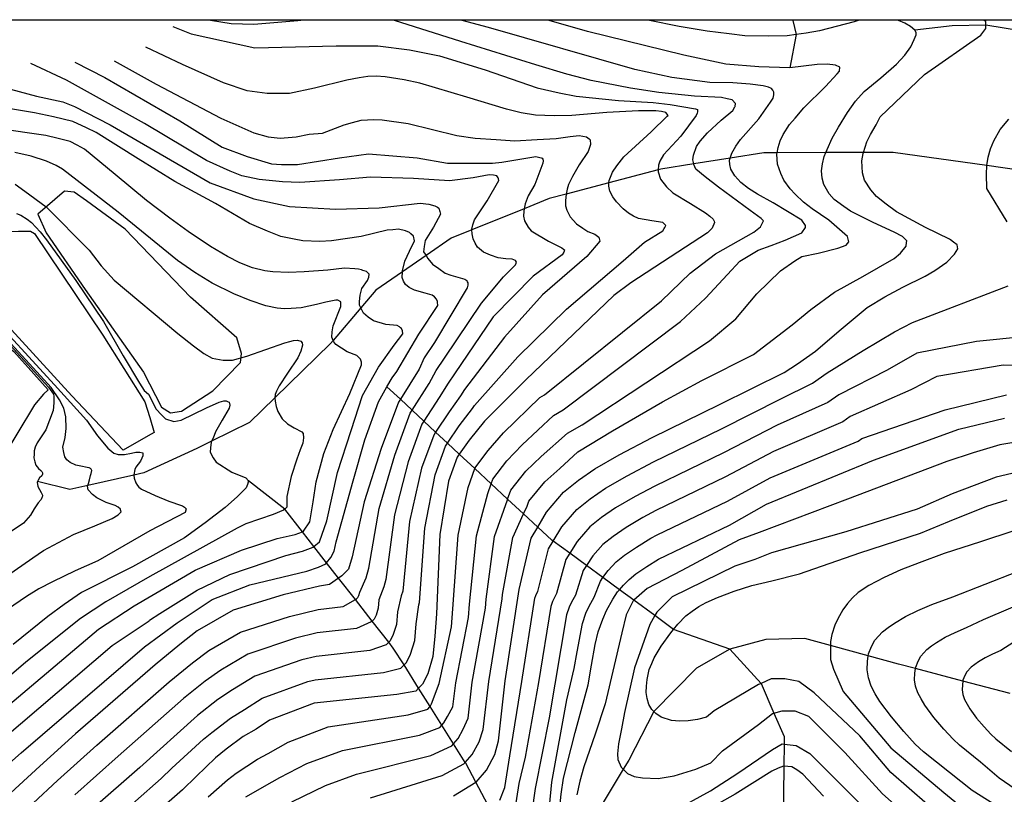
# Model space of a CAD drawing. Header units: metres. Extents: x -53000 to -50572, y -90750 to -89873.
# Tile 23 of 27: x -52424 to -52290, y -90105 to -90000. Entities that reach past the tile are written whole.
import ezdxf

# ---------------------------------------------------------------- set-up
doc = ezdxf.new("R2010")
doc.units = ezdxf.units.M
for name, color, linetype in [('6301000', 7, 'Continuous'), ('7101000', 7, 'Continuous'), ('7102000', 7, 'Continuous'), ('7521000', 7, 'Continuous')]:
    doc.layers.add(name, color=color, linetype=linetype)
picture_1 = doc.add_image_def('image1.tif', size_in_pixel=(4000, 3000))

msp = doc.modelspace()

# ---------------------------------------------------------------- linework, layer by layer
at = {"layer": '6301000'}
for points in [[(-52432.95, -90034.47, 58.35), (-52427.9, -90029.46, 58.58), (-52426.19, -90028.67, 58.58), (-52424.36, -90028.6, 58.58), (-52422.72, -90028.63, 58.58), (-52422.2, -90028.92, 58.58), (-52412.89, -90042.75, 58.69), (-52407.2, -90051.82, 58.69), (-52406.52, -90053.94, 58.69), (-52405.95, -90055.96, 58.69), (-52406.75, -90056.41, 58.58), (-52410.16, -90058.39, 58.35), (-52417.13, -90051, 58.23), (-52426.75, -90040.45, 58.46), (-52432.95, -90034.47, 58.35)], [(-52441.2, -90036.89, 55.19), (-52440.64, -90036.99, 54), (-52440.45, -90037.02, 53.59), (-52433.35, -90040.4, 53.59), (-52431.88, -90038.6, 53.59), (-52427.56, -90042.92, 53.59), (-52425, -90044.99, 53.59), (-52420.34, -90050.18, 53.59), (-52420.98, -90050.76, 53.59), (-52422.17, -90052.21, 53.59), (-52427.03, -90060.18, 53.59)]]:
    msp.add_polyline3d(points, dxfattribs=at)
at = {"layer": '7101000'}
for points in [[(-52365.25, -90105.37, 90), (-52362.23, -90103.51, 90), (-52362.21, -90103.5, 90), (-52360.8, -90101.87, 90), (-52359.63, -90099.76, 90), (-52359.17, -90097.89, 90), (-52358.23, -90089.71, 90), (-52356.36, -90077.33, 90), (-52354.72, -90070.32, 90), (-52353.83, -90068.83, 90), (-52352.62, -90066.81, 90), (-52350.31, -90064.08, 90), (-52348.27, -90062.45, 90), (-52346.05, -90060.9, 90), (-52342.74, -90059.03, 90), (-52338.26, -90056.67, 90), (-52329.13, -90052.19, 90), (-52320.35, -90047.83, 90), (-52318.56, -90046.66, 90), (-52316.07, -90044.92, 90), (-52312.88, -90042.15, 90), (-52309.07, -90038.99, 90), (-52306.66, -90037.52, 90), (-52304.24, -90036.24, 90), (-52301.2, -90034.75, 90), (-52299.86, -90033.97, 90), (-52298.26, -90032.81, 90), (-52297.2, -90031.76, 90), (-52296.76, -90031.02, 90), (-52296.87, -90030.47, 90), (-52297.34, -90030.13, 90), (-52297.75, -90029.8, 90), (-52297.9, -90029.69, 90), (-52301.13, -90028.1, 90), (-52305.11, -90025.98, 90), (-52306.5, -90024.94, 90), (-52307.81, -90023.9, 90), (-52308.56, -90023.02, 90), (-52309.42, -90021.69, 90), (-52309.73, -90020.7, 90), (-52309.78, -90019.07, 90), (-52309.62, -90018.06, 90), (-52309.58, -90017.92, 90), (-52309.13, -90016.49, 90), (-52308.61, -90015.47, 90), (-52307.84, -90014.16, 90), (-52307.31, -90013.09, 90), (-52301.29, -90007.31, 90), (-52293.65, -90001.99, 90), (-52292.95, -90001.06, 90), (-52292.95, -90000.6, 90), (-52292.95, -90000.14, 90), (-52293.19, -90000, 90)], [(-52403.38, -90000.82, 80), (-52400.9, -90001.82, 80), (-52392.27, -90003.71, 80), (-52381.21, -90003.44, 80), (-52375.55, -90003.44, 80), (-52371.23, -90003.98, 80), (-52367.19, -90004.79, 80), (-52360.98, -90006.68, 80), (-52353.92, -90009.12, 80), (-52350.9, -90009.81, 80), (-52348.61, -90010.27, 80), (-52342.86, -90010.85, 80), (-52338.13, -90011.11, 80), (-52335.83, -90011.41, 80), (-52332.38, -90012, 80), (-52332.13, -90012.07, 80), (-52332.1, -90012.17, 80), (-52332.1, -90012.42, 80), (-52332.17, -90012.59, 80), (-52332.31, -90012.9, 80), (-52334.4, -90015.69, 80), (-52336.72, -90018.25, 80), (-52337.24, -90019.09, 80), (-52337.41, -90019.65, 80), (-52337.45, -90020.28, 80), (-52337.47, -90020.56, 80), (-52337.17, -90021.55, 80), (-52336.32, -90022.61, 80), (-52335.47, -90023.4, 80), (-52333.06, -90024.85, 80), (-52331.02, -90026.13, 80), (-52330.46, -90026.56, 80), (-52330, -90027, 80), (-52329.87, -90027.27, 80), (-52329.8, -90027.44, 80), (-52330.14, -90028.19, 80), (-52330.76, -90028.85, 80), (-52335.84, -90032.15, 80), (-52341.19, -90035.65, 80), (-52343.5, -90037.37, 80), (-52355.42, -90048.82, 80), (-52361.04, -90054.43, 80), (-52363.14, -90057, 80), (-52364.48, -90058.91, 80), (-52364.78, -90059.34, 80), (-52365.95, -90062.61, 80), (-52367.12, -90069.85, 80), (-52367.59, -90080.6, 80), (-52367.82, -90083.64, 80), (-52368.06, -90086.44, 80), (-52368.76, -90088.78, 80), (-52369.46, -90090.18, 80), (-52370.01, -90090.73, 80), (-52370.39, -90091.12, 80), (-52372.97, -90091.58, 80), (-52384.2, -90092.75, 80), (-52390.28, -90095.09, 80), (-52392.07, -90096.3, 80), (-52393.85, -90097.29, 80), (-52396.17, -90099.02, 80), (-52397.59, -90100.17, 80), (-52400.23, -90102.74, 80), (-52402.09, -90104.54, 80), (-52409.59, -90111.1, 80)], [(-52426.6, -90008.99, 70), (-52421.92, -90010.25, 70), (-52418.35, -90011.02, 70), (-52416.74, -90011.68, 70), (-52411.91, -90014.18, 70), (-52398.3, -90022.05, 70), (-52392.39, -90024.2, 70), (-52387.56, -90025.27, 70), (-52381.29, -90025.63, 70), (-52375.38, -90025.45, 70), (-52369.81, -90024.8, 70), (-52368.62, -90024.93, 70), (-52367.8, -90025.17, 70), (-52367.43, -90025.34, 70), (-52367.24, -90025.51, 70), (-52367.14, -90025.96, 70), (-52367.04, -90026.31, 70), (-52367.03, -90026.32, 70), (-52367.98, -90028.09, 70), (-52369.11, -90029.87, 70), (-52369.26, -90030.69, 70), (-52369.33, -90031.43, 70), (-52369, -90031.94, 70), (-52368.76, -90032.31, 70), (-52368.1, -90033.11, 70), (-52367.26, -90033.71, 70), (-52366.42, -90034.31, 70), (-52365.63, -90034.6, 70), (-52364.67, -90034.87, 70), (-52363.74, -90035.15, 70), (-52363.47, -90035.32, 70), (-52363.39, -90035.5, 70), (-52363.33, -90035.63, 70), (-52363.33, -90035.97, 70), (-52363.43, -90036.31, 70), (-52367.83, -90043.73, 70), (-52369.25, -90045.82, 70), (-52369.93, -90047.38, 70), (-52372.48, -90051.46, 70), (-52372.73, -90051.86, 70), (-52375.07, -90058.17, 70), (-52377.41, -90065.41, 70), (-52379.05, -90072.89, 70), (-52379.52, -90074.53, 70), (-52380.45, -90075.46, 70), (-52380.88, -90075.76, 70), (-52382.09, -90076.63, 70), (-52383.49, -90076.86, 70), (-52388.41, -90078.03, 70), (-52395.19, -90080.13, 70), (-52400.1, -90082.94, 70), (-52402.44, -90084.77, 70), (-52405.8, -90087.57, 70), (-52416.6, -90096.94, 70), (-52421.45, -90101.33, 70), (-52428.27, -90107.54, 70)], [(-52424.65, -90026.23, 60), (-52424.06, -90026.43, 60), (-52423.18, -90026.98, 60), (-52422.57, -90027.46, 60), (-52421.4, -90028.69, 60), (-52420.54, -90029.79, 60), (-52416.55, -90035.32, 60), (-52412.79, -90040.91, 60), (-52410.14, -90045.54, 60), (-52407.94, -90049.27, 60), (-52407.27, -90050.29, 60), (-52406.7, -90050.76, 60), (-52405.64, -90052.79, 60), (-52404.93, -90053.58, 60), (-52404.4, -90054.11, 60), (-52403.25, -90054.47, 60), (-52402.28, -90054.29, 60), (-52398.83, -90052.61, 60), (-52397.12, -90051.84, 60), (-52396.45, -90051.67, 60), (-52396.13, -90051.66, 60), (-52395.95, -90051.77, 60), (-52395.76, -90051.87, 60), (-52395.65, -90052.28, 60), (-52395.73, -90052.65, 60), (-52396.68, -90054.28, 60), (-52397.59, -90055.91, 60), (-52397.93, -90056.74, 60), (-52398.12, -90057.16, 60), (-52398.18, -90057.3, 60), (-52398.29, -90058.08, 60), (-52398.32, -90058.67, 60), (-52397.93, -90059.43, 60), (-52397.51, -90060.01, 60), (-52395.37, -90061.38, 60), (-52393.48, -90062.16, 60), (-52393.11, -90062.56, 60), (-52393.23, -90063.06, 60), (-52393.44, -90063.48, 60), (-52394.06, -90064.12, 60), (-52394.59, -90064.67, 60), (-52396.27, -90066.15, 60), (-52398.98, -90068.26, 60), (-52401.83, -90070.29, 60), (-52408.89, -90074.23, 60), (-52415.79, -90077.74, 60), (-52418.15, -90079.34, 60), (-52420.37, -90080.98, 60), (-52425.07, -90084.77, 60)], [(-52350.86, -90107.29, 100), (-52350.65, -90105.13, 100), (-52350.32, -90102.96, 100), (-52348.73, -90096.75, 100), (-52346.96, -90090.28, 100), (-52346.52, -90087.6, 100), (-52346.03, -90084.79, 100), (-52345.61, -90083.07, 100), (-52345, -90081.33, 100), (-52344.49, -90080.17, 100), (-52343.62, -90078.62, 100), (-52342.97, -90077.64, 100), (-52342.71, -90077.34, 100), (-52342.19, -90076.73, 100), (-52341.4, -90075.94, 100), (-52340.49, -90075.2, 100), (-52339.02, -90074.2, 100), (-52337.42, -90073.19, 100), (-52327.77, -90068.57, 100), (-52322.73, -90065.74, 100), (-52308.23, -90059.76, 100), (-52296.63, -90055.52, 100), (-52290.42, -90054.02, 100)], [(-52304.11, -90096.6, 110), (-52305.79, -90094.64, 110), (-52307.35, -90092.55, 110), (-52307.98, -90091.49, 110), (-52308.54, -90090.44, 110), (-52308.91, -90089.31, 110), (-52309.09, -90088.24, 110), (-52309.02, -90087.09, 110), (-52308.92, -90086.34, 110), (-52308.88, -90086.07, 110), (-52308.49, -90085.05, 110), (-52308.02, -90084.2, 110), (-52307, -90083.09, 110), (-52306.21, -90082.49, 110), (-52305.35, -90081.88, 110), (-52303.87, -90081, 110), (-52302.2, -90080.18, 110), (-52300.28, -90079.35, 110), (-52297.42, -90078.29, 110), (-52288.66, -90074.88, 110)], [(-52286.12, -90110.12, 110), (-52294.83, -90104.62, 110), (-52297.87, -90102.2, 110), (-52301.43, -90099.36, 110), (-52302.56, -90098.32, 110), (-52304.11, -90096.6, 110)], [(-52315.01, -90105.42, 100), (-52317.82, -90102.42, 100), (-52318.61, -90101.82, 100), (-52319.33, -90101.4, 100), (-52320.39, -90101.32, 100), (-52320.42, -90101.31, 100), (-52321.16, -90101.6, 100), (-52322.03, -90102.01, 100), (-52327.01, -90105.11, 100), (-52333.54, -90108.79, 100)]]:
    msp.add_polyline3d(points, dxfattribs=at)
at = {"layer": '7102000'}
for points in [[(-52398.58, -90105.49, 82), (-52395.95, -90103.18, 82), (-52394.81, -90102.26, 82), (-52391.89, -90100.38, 82), (-52390.45, -90099.59, 82), (-52387.73, -90098.04, 82), (-52382.28, -90095.98, 82), (-52371.42, -90094.34, 82), (-52368.76, -90093.59, 82), (-52368.48, -90093.27, 82), (-52368.45, -90093.22, 82), (-52368.24, -90092.85, 82), (-52367.21, -90090.09, 82), (-52365.53, -90082.38, 82), (-52365.34, -90079.95, 82), (-52364.64, -90069.95, 82), (-52363.28, -90063.45, 82), (-52362.36, -90060.88, 82), (-52362.35, -90060.83, 82), (-52360.58, -90058.42, 82), (-52358.49, -90056.03, 82), (-52353.55, -90051.24, 82), (-52352.89, -90050.86, 82), (-52337.02, -90038.09, 82), (-52333.13, -90034.34, 82), (-52329.66, -90031.69, 82), (-52324.47, -90028.74, 82), (-52323.56, -90028.03, 82), (-52323.15, -90027.22, 82), (-52323.46, -90026.91, 82), (-52324.98, -90025.8, 82), (-52329.26, -90022.64, 82), (-52331.09, -90021.24, 82), (-52332.35, -90020.2, 82), (-52332.62, -90019.56, 82), (-52332.64, -90019.48, 82), (-52332.77, -90018.93, 82), (-52332.67, -90018.28, 82), (-52332.25, -90017.1, 82), (-52331.76, -90016.37, 82), (-52330.77, -90015.24, 82), (-52328.89, -90013.55, 82), (-52327.32, -90012.2, 82), (-52327.05, -90011.73, 82), (-52327.02, -90011.67, 82), (-52326.96, -90011.28, 82), (-52327.43, -90010.78, 82), (-52328.08, -90010.62, 82), (-52328.85, -90010.46, 82), (-52332.53, -90010.28, 82), (-52337.37, -90009.77, 82), (-52341.24, -90009.16, 82), (-52346.55, -90008.15, 82), (-52349.86, -90007.26, 82), (-52354.07, -90006.01, 82), (-52364.27, -90002.82, 82), (-52373.28, -90000, 82)], [(-52385.99, -90000, 82), (-52386.42, -90000.05, 82), (-52392.38, -90000.55, 82), (-52395.47, -90000.42, 82), (-52398.28, -90000, 82)], [(-52321.87, -90009.46, 84), (-52322.08, -90009.21, 84), (-52322.47, -90009.04, 84), (-52323.18, -90008.87, 84), (-52324.99, -90008.62, 84), (-52327.31, -90008.46, 84), (-52330.46, -90008.4, 84), (-52335.61, -90007.73, 84), (-52340.62, -90006.66, 84), (-52360.5, -90000.93, 84), (-52364.07, -90000, 84)], [(-52319.61, -90014.1, 86), (-52318.86, -90013.24, 86), (-52317.69, -90011.84, 86), (-52314.75, -90008.95, 86), (-52313.15, -90007.22, 86), (-52312.82, -90006.87, 86), (-52312.77, -90006.35, 86), (-52313.36, -90006.06, 86), (-52314.52, -90005.91, 86), (-52315.87, -90005.96, 86), (-52319.59, -90006.44, 86), (-52323.79, -90006.3, 86), (-52328.27, -90005.94, 86), (-52334, -90004.69, 86), (-52347.07, -90001.47, 86), (-52352.27, -90000, 86)], [(-52310.31, -90000, 88), (-52310.84, -90000.16, 88), (-52315.56, -90001.38, 88), (-52317.36, -90001.71, 88), (-52318.72, -90001.9, 88), (-52319.92, -90002.07, 88), (-52322.49, -90002.11, 88), (-52325.71, -90002.05, 88), (-52327.84, -90001.81, 88), (-52330.81, -90001.42, 88), (-52334.62, -90000.8, 88), (-52338.63, -90000, 88)], [(-52312.25, -90025.27, 88), (-52313.57, -90024.29, 88), (-52314.24, -90023.55, 88), (-52314.98, -90022.29, 88), (-52315.2, -90021.4, 88), (-52315.3, -90020.43, 88), (-52315.13, -90019.46, 88), (-52314.91, -90018.49, 88), (-52314.67, -90017.94, 88), (-52314.49, -90017.5, 88), (-52313.83, -90015.99, 88), (-52312.97, -90014.48, 88), (-52311.75, -90012.5, 88), (-52310.64, -90010.97, 88), (-52309.46, -90009.63, 88), (-52307.2, -90007.8, 88), (-52305.07, -90005.91, 88), (-52303.95, -90004.71, 88), (-52303.15, -90003.58, 88), (-52302.67, -90002.59, 88), (-52302.43, -90001.94, 88), (-52302.44, -90001.62, 88), (-52302.58, -90001.3, 88), (-52303.17, -90000.81, 88), (-52303.96, -90000.33, 88), (-52304.84, -90000, 88)], [(-52411.96, -90109.14, 78), (-52404.99, -90103.02, 78), (-52403.51, -90101.58, 78), (-52399.23, -90097.65, 78), (-52398.09, -90096.73, 78), (-52395.57, -90094.78, 78), (-52393.67, -90093.63, 78), (-52391.26, -90092.1, 78), (-52385.04, -90089.81, 78), (-52384.06, -90089.57, 78), (-52374.79, -90088.59, 78), (-52372.41, -90087.99, 78), (-52371.99, -90087.57, 78), (-52371.66, -90087.24, 78), (-52371.1, -90086.12, 78), (-52370.54, -90084.25, 78), (-52370.35, -90082, 78), (-52369.97, -90079.39, 78), (-52369.88, -90079.06, 78), (-52369.18, -90068.96, 78), (-52367.77, -90061.72, 78), (-52366.37, -90057.84, 78), (-52366.08, -90057.42, 78), (-52364.5, -90055.08, 78), (-52362.68, -90052.71, 78), (-52362.4, -90052.29, 78), (-52356.51, -90045.68, 78), (-52349.93, -90039.22, 78), (-52342.2, -90032.65, 78), (-52339.31, -90030.11, 78), (-52336.85, -90028.56, 78), (-52336.66, -90028.27, 78), (-52336.54, -90028.1, 78), (-52336.42, -90027.84, 78), (-52336.82, -90027.46, 78), (-52338.31, -90027.2, 78), (-52340.12, -90026.89, 78), (-52340.83, -90026.6, 78), (-52341.49, -90026.17, 78), (-52342.22, -90025.56, 78), (-52343.14, -90024.63, 78), (-52343.62, -90023.94, 78), (-52344.03, -90023.19, 78), (-52344.18, -90022.48, 78), (-52344.15, -90022.04, 78), (-52344.14, -90021.71, 78), (-52343.66, -90020.59, 78), (-52343.1, -90019.73, 78), (-52342.11, -90018.53, 78), (-52338.42, -90015.1, 78), (-52336.23, -90013, 78), (-52336.11, -90012.88, 78), (-52336.44, -90012.51, 78), (-52337.03, -90012.34, 78), (-52337.8, -90012.24, 78), (-52338.7, -90012.28, 78), (-52340.12, -90012.27, 78), (-52344.42, -90012.51, 78), (-52349.17, -90012.9, 78), (-52351.61, -90012.93, 78), (-52354.12, -90012.84, 78), (-52356.06, -90012.53, 78), (-52358.07, -90012.04, 78), (-52363.46, -90010.39, 78), (-52369.82, -90008.52, 78), (-52371.96, -90008.03, 78), (-52374.54, -90007.62, 78), (-52375.77, -90007.54, 78), (-52376.92, -90007.59, 78), (-52378.07, -90007.76, 78), (-52379.74, -90008.09, 78), (-52384.16, -90009.17, 78), (-52387.56, -90009.89, 78), (-52390.6, -90009.89, 78), (-52393.29, -90009.53, 78), (-52396.51, -90008.46, 78), (-52402.06, -90005.95, 78), (-52407.04, -90003.62, 78)], [(-52416.71, -90005.64, 74), (-52412.62, -90007.74, 74), (-52402.42, -90013.64, 74), (-52396.69, -90017.22, 74), (-52393.29, -90018.47, 74), (-52390, -90019.46, 74), (-52388.63, -90019.55, 74), (-52386.48, -90019.55, 74), (-52380.75, -90018.65, 74), (-52376.81, -90018.11, 74), (-52370.19, -90018.65, 74), (-52366.07, -90019.37, 74), (-52361.95, -90019.37, 74), (-52359.98, -90019.37, 74), (-52358.7, -90019.22, 74), (-52354.06, -90018.46, 74), (-52353.36, -90018.63, 74), (-52353.22, -90018.7, 74), (-52353.15, -90018.81, 74), (-52353.08, -90019.05, 74), (-52353.12, -90019.36, 74), (-52354.2, -90022.26, 74), (-52355.13, -90023.83, 74), (-52355.55, -90024.88, 74), (-52355.65, -90025.56, 74), (-52355.71, -90025.92, 74), (-52355.75, -90026.56, 74), (-52355.61, -90027.2, 74), (-52355.13, -90028.08, 74), (-52354.73, -90028.58, 74), (-52352.37, -90029.97, 74), (-52350.54, -90030.86, 74), (-52350.32, -90031.07, 74), (-52350.21, -90031.17, 74), (-52350.26, -90031.49, 74), (-52350.51, -90031.82, 74), (-52354.43, -90034.72, 74), (-52359.86, -90040.26, 74), (-52365.11, -90048.01, 74), (-52365.97, -90049.26, 74), (-52367.22, -90051.23, 74), (-52369.29, -90054.44, 74), (-52369.55, -90054.85, 74), (-52371.42, -90059.95, 74), (-52373.3, -90067.19, 74), (-52374.46, -90075.97, 74), (-52374.75, -90076.96, 74), (-52375.4, -90078.73, 74), (-52375.49, -90079.85, 74), (-52375.77, -90080.79, 74), (-52376.06, -90081.35, 74), (-52376.31, -90081.6, 74), (-52376.43, -90081.72, 74), (-52378.44, -90082.61, 74), (-52383.77, -90083.22, 74), (-52386.72, -90083.92, 74), (-52393.22, -90086.12, 74), (-52396.89, -90088.28, 74), (-52399.01, -90089.78, 74), (-52401.94, -90092.15, 74), (-52410.8, -90099.98, 74), (-52416.71, -90105.23, 74)], [(-52411.38, -90005.47, 76), (-52405.64, -90008.63, 76), (-52396.87, -90013.28, 76), (-52392.39, -90015.25, 76), (-52390.42, -90015.79, 76), (-52388.81, -90015.97, 76), (-52386.66, -90015.79, 76), (-52384.87, -90015.43, 76), (-52383.05, -90015.31, 76), (-52380.13, -90014.16, 76), (-52378.98, -90013.85, 76), (-52377.83, -90013.55, 76), (-52376.1, -90013.42, 76), (-52374.94, -90013.5, 76), (-52371.44, -90014, 76), (-52364.82, -90015.61, 76), (-52362.31, -90015.97, 76), (-52359.45, -90016.15, 76), (-52356.94, -90016.33, 76), (-52353.9, -90016.15, 76), (-52351.32, -90016.01, 76), (-52349.4, -90015.74, 76), (-52348.18, -90015.63, 76), (-52347.21, -90015.78, 76), (-52346.85, -90016.07, 76), (-52346.69, -90016.21, 76), (-52346.67, -90016.85, 76), (-52346.96, -90017.77, 76), (-52348.19, -90019.62, 76), (-52349.12, -90021.2, 76), (-52349.63, -90022.27, 76), (-52349.82, -90022.92, 76), (-52349.95, -90023.57, 76), (-52350, -90023.99, 76), (-52350.05, -90024.5, 76), (-52350.05, -90025.16, 76), (-52349.86, -90025.76, 76), (-52349.4, -90026.65, 76), (-52348.56, -90027.63, 76), (-52347.72, -90028.23, 76), (-52347.02, -90028.65, 76), (-52346.09, -90029.02, 76), (-52345.53, -90029.44, 76), (-52345.38, -90029.99, 76), (-52347.16, -90032.07, 76), (-52353.16, -90037.26, 76), (-52358.36, -90043.03, 76), (-52363.76, -90050.15, 76), (-52364.32, -90050.98, 76), (-52365.86, -90053.15, 76), (-52367.69, -90055.93, 76), (-52367.96, -90056.35, 76), (-52369.6, -90060.83, 76), (-52371.24, -90068.08, 76), (-52372.17, -90077.52, 76), (-52372.36, -90078.17, 76), (-52372.87, -90080.37, 76), (-52373.01, -90082.05, 76), (-52373.44, -90083.45, 76), (-52373.86, -90084.29, 76), (-52374.05, -90084.49, 76), (-52374.42, -90084.85, 76), (-52376.62, -90085.6, 76), (-52383.91, -90086.4, 76), (-52385.88, -90086.86, 76), (-52392.24, -90089.11, 76), (-52395.28, -90090.96, 76), (-52397.29, -90092.28, 76), (-52400.02, -90094.44, 76), (-52407.89, -90101.5, 76), (-52414.33, -90107.19, 76)], [(-52425.66, -90109.44, 72), (-52419.08, -90103.28, 72), (-52413.7, -90098.46, 72), (-52403.87, -90089.86, 72), (-52400.73, -90087.27, 72), (-52398.49, -90085.61, 72), (-52394.21, -90083.13, 72), (-52387.56, -90080.98, 72), (-52383.63, -90080.04, 72), (-52380.27, -90079.62, 72), (-52378.6, -90078.68, 72), (-52378.44, -90078.59, 72), (-52378.25, -90078.4, 72), (-52378.11, -90078.12, 72), (-52377.97, -90077.66, 72), (-52377.13, -90075.74, 72), (-52376.76, -90074.43, 72), (-52375.35, -90066.3, 72), (-52373.25, -90059.06, 72), (-52371.14, -90053.36, 72), (-52370.88, -90052.95, 72), (-52368.57, -90049.31, 72), (-52367.61, -90047.54, 72), (-52366.47, -90045.87, 72), (-52361.48, -90038.42, 72), (-52358.48, -90034.84, 72), (-52356.84, -90033.18, 72), (-52356.76, -90032.96, 72), (-52356.72, -90032.85, 72), (-52356.85, -90032.6, 72), (-52357.31, -90032.42, 72), (-52358.15, -90032.39, 72), (-52359.18, -90032.24, 72), (-52360.22, -90031.9, 72), (-52361.2, -90031.49, 72), (-52361.99, -90030.81, 72), (-52362.33, -90030.25, 72), (-52362.6, -90029.68, 72), (-52362.75, -90028.98, 72), (-52362.77, -90028.45, 72), (-52362.77, -90028.33, 72), (-52362.66, -90027.75, 72), (-52362.43, -90027.09, 72), (-52360.71, -90024.51, 72), (-52359.12, -90021.74, 72), (-52359.16, -90021.52, 72), (-52359.2, -90021.36, 72), (-52359.4, -90021.11, 72), (-52359.85, -90021, 72), (-52360.43, -90020.96, 72), (-52362.6, -90021.37, 72), (-52365.81, -90021.76, 72), (-52370.71, -90021.44, 72), (-52376.56, -90021.29, 72), (-52380.73, -90021.66, 72), (-52386.12, -90022.01, 72), (-52388.51, -90021.91, 72), (-52391.67, -90021.59, 72), (-52394, -90021.1, 72), (-52395.61, -90020.44, 72), (-52398.84, -90019.01, 72), (-52407.25, -90014, 72), (-52417.82, -90008.1, 72), (-52422.67, -90005.84, 72)], [(-52393.46, -90105.5, 84), (-52389.92, -90103.46, 84), (-52388.84, -90102.87, 84), (-52385.19, -90100.98, 84), (-52380.36, -90099.2, 84), (-52369.88, -90097.1, 84), (-52367.12, -90096.07, 84), (-52366.86, -90095.76, 84), (-52366.56, -90095.42, 84), (-52366.09, -90094.57, 84), (-52365.34, -90093.27, 84), (-52364.97, -90089.99, 84), (-52363.24, -90081.12, 84), (-52363.1, -90079.29, 84), (-52362.16, -90070.04, 84), (-52360.62, -90064.29, 84), (-52360.14, -90062.95, 84), (-52359.92, -90062.33, 84), (-52358.01, -90059.83, 84), (-52355.93, -90057.64, 84), (-52351.67, -90053.65, 84), (-52350.35, -90052.91, 84), (-52334.44, -90040.91, 84), (-52331.05, -90037.71, 84), (-52328.03, -90034.51, 84), (-52326.37, -90032.71, 84), (-52323.86, -90031.19, 84), (-52322.13, -90030.57, 84), (-52320.2, -90029.86, 84), (-52317.96, -90028.85, 84), (-52317.45, -90028.13, 84), (-52317.45, -90027.83, 84), (-52317.96, -90027.12, 84), (-52321.83, -90024.78, 84), (-52323.95, -90023.59, 84), (-52325.19, -90022.8, 84), (-52326.25, -90022.01, 84), (-52327.05, -90021.08, 84), (-52327.59, -90020.2, 84), (-52327.74, -90019.56, 84), (-52327.76, -90018.98, 84), (-52327.67, -90018.69, 84), (-52327.46, -90018, 84), (-52326.91, -90017.08, 84), (-52326.3, -90016.15, 84), (-52323.81, -90013.34, 84), (-52322.22, -90011.09, 84), (-52321.84, -90010.56, 84), (-52321.73, -90010.1, 84), (-52321.74, -90009.72, 84), (-52321.87, -90009.46, 84)], [(-52375.47, -90051.83, 68), (-52374.3, -90049.77, 68), (-52373.61, -90048.54, 68), (-52372.98, -90047.69, 68), (-52369.99, -90042.6, 68), (-52367.41, -90038.7, 68), (-52367.42, -90038.25, 68), (-52367.44, -90038.18, 68), (-52367.56, -90037.87, 68), (-52367.83, -90037.56, 68), (-52368.16, -90037.31, 68), (-52369.13, -90037.03, 68), (-52370.56, -90036.64, 68), (-52371.28, -90036.28, 68), (-52371.8, -90035.85, 68), (-52372.07, -90035.41, 68), (-52372.22, -90034.9, 68), (-52372.19, -90034.14, 68), (-52372.18, -90034, 68), (-52371.9, -90032.7, 68), (-52371.24, -90031.32, 68), (-52370.57, -90029.94, 68), (-52370.72, -90029.3, 68), (-52371.08, -90028.97, 68), (-52371.25, -90028.81, 68), (-52371.77, -90028.57, 68), (-52372.74, -90028.35, 68), (-52373.51, -90028.45, 68), (-52374.28, -90028.48, 68), (-52377.79, -90029.33, 68), (-52381.83, -90029.95, 68), (-52383.43, -90030.01, 68), (-52385.75, -90029.91, 68), (-52386.91, -90029.7, 68), (-52388.73, -90029.33, 68), (-52390.55, -90028.63, 68), (-52392.96, -90027.57, 68), (-52397.61, -90024.86, 68), (-52403.11, -90021.86, 68), (-52408.09, -90018.78, 68), (-52413.79, -90015.21, 68), (-52415.1, -90014.56, 68), (-52416.99, -90013.73, 68), (-52419.58, -90013.07, 68), (-52422.17, -90012.53, 68), (-52426.51, -90011.8, 68)], [(-52290.06, -90027.35, 92), (-52292.8, -90022.84, 92), (-52292.87, -90020.87, 92), (-52292.84, -90019.71, 92), (-52292.62, -90018.54, 92), (-52292.33, -90017.44, 92), (-52291.85, -90016.32, 92), (-52291, -90014.81, 92), (-52289.82, -90013.4, 92)], [(-52395.64, -90075.26, 66), (-52388.06, -90072.69, 66), (-52385.77, -90072.12, 66), (-52384.34, -90071.55, 66), (-52384.24, -90071.46, 66), (-52383.48, -90070.83, 66), (-52382.47, -90067.98, 66), (-52381.04, -90061.41, 66), (-52379.18, -90055.69, 66), (-52377.62, -90050.97, 66), (-52375.47, -90047.12, 66), (-52373.33, -90044.12, 66), (-52372.17, -90042.56, 66), (-52372.19, -90042.18, 66), (-52372.33, -90041.86, 66), (-52372.45, -90041.74, 66), (-52372.59, -90041.62, 66), (-52372.92, -90041.44, 66), (-52374.46, -90041.31, 66), (-52376.15, -90040.79, 66), (-52376.87, -90040.31, 66), (-52377.47, -90039.75, 66), (-52377.74, -90039.31, 66), (-52377.86, -90039.04, 66), (-52378.02, -90038.68, 66), (-52378.03, -90038.17, 66), (-52377.93, -90037.32, 66), (-52377.7, -90036.41, 66), (-52376.96, -90035.31, 66), (-52376.75, -90034.85, 66), (-52376.73, -90034.44, 66), (-52377.1, -90034.11, 66), (-52377.38, -90034.01, 66), (-52377.59, -90033.95, 66), (-52377.78, -90033.88, 66), (-52378.17, -90033.76, 66), (-52378.69, -90033.72, 66), (-52380.09, -90033.64, 66), (-52382.32, -90033.92, 66), (-52385.55, -90034.16, 66), (-52387.67, -90034.24, 66), (-52389.8, -90034.14, 66), (-52390.9, -90033.99, 66), (-52392.58, -90033.61, 66), (-52394.28, -90032.9, 66), (-52395.97, -90032.07, 66), (-52398.27, -90030.68, 66), (-52401.29, -90028.68, 66), (-52403.79, -90026.85, 66), (-52406.95, -90024.47, 66), (-52411.24, -90020.91, 66), (-52415.4, -90017.47, 66), (-52416.38, -90016.93, 66), (-52417.36, -90016.45, 66), (-52418.98, -90016, 66), (-52420.66, -90015.62, 66), (-52427.32, -90014.67, 66)], [(-52387.23, -90106.16, 86), (-52382.64, -90103.93, 86), (-52378.44, -90102.43, 86), (-52368.34, -90099.86, 86), (-52365.48, -90098.55, 86), (-52365.27, -90098.29, 86), (-52364.64, -90097.57, 86), (-52363.94, -90096.3, 86), (-52363.28, -90094.81, 86), (-52362.72, -90089.9, 86), (-52360.94, -90079.85, 86), (-52360.85, -90078.64, 86), (-52359.68, -90070.13, 86), (-52357.95, -90065.13, 86), (-52357.91, -90065.02, 86), (-52357.48, -90063.82, 86), (-52355.45, -90061.25, 86), (-52353.38, -90059.24, 86), (-52349.8, -90056.07, 86), (-52347.81, -90054.95, 86), (-52330.48, -90043.54, 86), (-52326.9, -90040.53, 86), (-52324.08, -90037.15, 86), (-52320.86, -90033.99, 86), (-52318.91, -90032.63, 86), (-52317.96, -90032.07, 86), (-52315.72, -90031.59, 86), (-52313.08, -90030.94, 86), (-52311.94, -90030.52, 86), (-52311.55, -90030.07, 86), (-52311.75, -90029.35, 86), (-52314.29, -90027.12, 86), (-52316.55, -90025.57, 86), (-52317.74, -90024.66, 86), (-52318.87, -90023.61, 86), (-52319.53, -90022.86, 86), (-52320.4, -90021.67, 86), (-52320.82, -90020.79, 86), (-52321.24, -90019.52, 86), (-52321.35, -90018.17, 86), (-52321.31, -90017.96, 86), (-52321.18, -90017.26, 86), (-52320.89, -90016.35, 86), (-52320.47, -90015.49, 86), (-52319.61, -90014.1, 86)], [(-52429.13, -90095.88, 64), (-52413.51, -90082.69, 64), (-52408.65, -90079.55, 64), (-52400.36, -90074.69, 64), (-52394.06, -90071.97, 64), (-52389.2, -90070.4, 64), (-52386.77, -90069.83, 64), (-52385.8, -90069.47, 64), (-52385.63, -90069.4, 64), (-52384.76, -90068.12, 64), (-52384.33, -90065.41, 64), (-52383.9, -90062.69, 64), (-52382.9, -90058.83, 64), (-52381.62, -90055.55, 64), (-52379.33, -90050.69, 64), (-52377.77, -90046.79, 64), (-52377.77, -90046.72, 64), (-52377.78, -90046.4, 64), (-52377.92, -90046.02, 64), (-52378.12, -90045.77, 64), (-52378.39, -90045.52, 64), (-52379.69, -90045, 64), (-52381.26, -90044.03, 64), (-52381.53, -90043.65, 64), (-52381.62, -90043.46, 64), (-52381.81, -90043.02, 64), (-52381.77, -90042.31, 64), (-52381.6, -90041.47, 64), (-52380.58, -90038.84, 64), (-52380.58, -90038.24, 64), (-52380.97, -90037.98, 64), (-52381.25, -90038, 64), (-52381.93, -90038.12, 64), (-52382.6, -90038.26, 64), (-52383.86, -90038.58, 64), (-52385.96, -90039.04, 64), (-52387.33, -90039.12, 64), (-52388.23, -90039.16, 64), (-52389.2, -90039.07, 64), (-52390.75, -90038.75, 64), (-52392.89, -90038.06, 64), (-52395.11, -90037.12, 64), (-52398.05, -90035.7, 64), (-52400.41, -90034.25, 64), (-52402.77, -90032.6, 64), (-52410.82, -90026.04, 64), (-52418.4, -90020.17, 64), (-52419.25, -90019.69, 64), (-52420.56, -90019.1, 64), (-52422.64, -90018.41, 64), (-52424.84, -90017.92, 64)], [(-52424.81, -90022.22, 62), (-52423.48, -90023.19, 62), (-52420.59, -90025.3, 62), (-52414.74, -90031.22, 62), (-52413.15, -90033.34, 62), (-52411.38, -90035.28, 62), (-52402.72, -90042.52, 62), (-52400.6, -90044.2, 62), (-52399.19, -90045.26, 62), (-52398.04, -90045.87, 62), (-52396.54, -90046.14, 62), (-52395.3, -90046.14, 62), (-52393.36, -90045.61, 62), (-52388.2, -90043.81, 62), (-52387.52, -90043.62, 62), (-52387.01, -90043.49, 62), (-52386.48, -90043.43, 62), (-52385.99, -90043.57, 62), (-52385.81, -90043.8, 62), (-52385.76, -90044.09, 62), (-52385.99, -90044.93, 62), (-52386.42, -90045.85, 62), (-52387.83, -90047.91, 62), (-52388.94, -90049.63, 62), (-52389.3, -90050.35, 62), (-52389.48, -90050.81, 62), (-52389.53, -90051.26, 62), (-52389.53, -90051.27, 62), (-52389.51, -90051.71, 62), (-52389.34, -90052.44, 62), (-52389.11, -90053.14, 62), (-52388.53, -90054.1, 62), (-52387.8, -90054.78, 62), (-52386.92, -90055.36, 62), (-52385.86, -90055.91, 62), (-52385.71, -90056.13, 62), (-52385.63, -90056.7, 62), (-52385.74, -90057.42, 62), (-52386.09, -90058.33, 62), (-52386.57, -90059.58, 62), (-52387.34, -90061.97, 62), (-52387.91, -90064.69, 62), (-52387.91, -90066.12, 62), (-52388.2, -90066.4, 62), (-52388.34, -90066.55, 62), (-52389.77, -90067.12, 62), (-52393.49, -90068.4, 62), (-52394.64, -90068.97, 62), (-52406.51, -90075.55, 62), (-52412.51, -90078.98, 62), (-52415.95, -90081.26, 62), (-52423.38, -90087.2, 62), (-52427.32, -90090.53, 62)], [(-52376.52, -90105.65, 88), (-52366.79, -90102.61, 88), (-52363.85, -90101.02, 88), (-52363.68, -90100.83, 88), (-52362.72, -90099.72, 88), (-52361.79, -90098.03, 88), (-52361.23, -90096.35, 88), (-52360.48, -90089.81, 88), (-52358.65, -90078.59, 88), (-52358.61, -90077.98, 88), (-52357.2, -90070.23, 88), (-52355.76, -90067.03, 88), (-52355.28, -90065.97, 88), (-52355.05, -90065.32, 88), (-52352.88, -90062.67, 88), (-52350.83, -90060.85, 88), (-52348.37, -90058.59, 88), (-52343.66, -90055.77, 88), (-52336.88, -90051.82, 88), (-52331.54, -90048.89, 88), (-52324.52, -90045.39, 88), (-52319.28, -90041.34, 88), (-52316.71, -90039.24, 88), (-52313.5, -90036.92, 88), (-52309.65, -90034.76, 88), (-52305.41, -90032.33, 88), (-52304.53, -90031.59, 88), (-52303.79, -90030.66, 88), (-52303.71, -90030.14, 88), (-52303.69, -90029.94, 88), (-52304.28, -90029.32, 88), (-52305.39, -90028.73, 88), (-52308.26, -90027.43, 88), (-52311.33, -90025.88, 88), (-52312.25, -90025.27, 88)], [(-52358.99, -90105.93, 92), (-52358.3, -90104.21, 92), (-52357.61, -90099.91, 92), (-52355.98, -90089.83, 92), (-52354.21, -90078.48, 92), (-52354.09, -90078.13, 92), (-52353.99, -90077.9, 92), (-52353.81, -90077.59, 92), (-52352.37, -90071.78, 92), (-52351.73, -90070.74, 92), (-52350.53, -90068.8, 92), (-52348.53, -90066.45, 92), (-52346.72, -90065, 92), (-52344.64, -90063.56, 92), (-52341.68, -90061.86, 92), (-52338.1, -90059.97, 92), (-52328.86, -90055.47, 92), (-52320.82, -90051.41, 92), (-52316.5, -90049.28, 92), (-52314.5, -90047.89, 92), (-52309.63, -90044.82, 92), (-52305.35, -90042.28, 92), (-52302.91, -90041.03, 92), (-52289.94, -90036.04, 92)], [(-52429.08, -90039.09, 58), (-52419.45, -90049.51, 58), (-52415.1, -90054.32, 58), (-52413.61, -90056.44, 58), (-52412.21, -90058.12, 58), (-52411.41, -90058.77, 58), (-52410.81, -90058.96, 58), (-52409.97, -90058.96, 58), (-52408.99, -90058.77, 58), (-52408.43, -90058.63, 58), (-52407.87, -90058.63, 58), (-52407.47, -90058.73, 58), (-52407.49, -90059.14, 58), (-52407.59, -90059.47, 58), (-52407.77, -90059.89, 58), (-52408.43, -90060.68, 58), (-52408.57, -90061.01, 58), (-52408.71, -90061.75, 58), (-52408.7, -90061.79, 58), (-52408.66, -90062.17, 58), (-52408.43, -90062.83, 58), (-52408.19, -90063.2, 58), (-52408.01, -90063.43, 58), (-52407.63, -90063.67, 58), (-52405.77, -90064.55, 58), (-52403.95, -90065.31, 58), (-52402.2, -90065.88, 58), (-52402.07, -90065.96, 58), (-52401.8, -90066.12, 58), (-52401.6, -90066.37, 58), (-52401.72, -90066.83, 58), (-52406.53, -90069.35, 58), (-52413.6, -90073.43, 58), (-52416.65, -90074.78, 58), (-52419.75, -90076.26, 58), (-52421.59, -90077.24, 58), (-52423.25, -90078.26, 58), (-52431.2, -90083.64, 58)], [(-52287.49, -90042.94, 94), (-52294.22, -90043.63, 94), (-52302.34, -90045.2, 94), (-52306.38, -90047.5, 94), (-52312.94, -90050.85, 94), (-52314.43, -90051.9, 94), (-52321.3, -90054.99, 94), (-52328.58, -90058.75, 94), (-52337.93, -90063.27, 94), (-52340.61, -90064.69, 94), (-52343.24, -90066.22, 94), (-52345.16, -90067.55, 94), (-52346.75, -90068.82, 94), (-52348.45, -90070.78, 94), (-52349.47, -90072.39, 94), (-52350.02, -90073.25, 94), (-52351.26, -90077.85, 94), (-52351.61, -90078.47, 94), (-52351.82, -90078.93, 94), (-52352.06, -90079.63, 94), (-52353.72, -90089.94, 94), (-52355.51, -90100.1, 94), (-52356.4, -90103.69, 94), (-52357.26, -90109.2, 94)], [(-52428.11, -90076.93, 56), (-52422.4, -90072.99, 56), (-52420.95, -90072.02, 56), (-52418.92, -90070.91, 56), (-52416.9, -90069.86, 56), (-52413.98, -90068.65, 56), (-52411.63, -90067.65, 56), (-52410.81, -90067.17, 56), (-52410.43, -90066.77, 56), (-52410.49, -90066.48, 56), (-52410.51, -90066.38, 56), (-52410.84, -90066.14, 56), (-52411.23, -90065.9, 56), (-52412.47, -90065.5, 56), (-52413.71, -90064.84, 56), (-52414.3, -90064.41, 56), (-52414.9, -90063.79, 56), (-52414.98, -90063.28, 56), (-52414.95, -90063.18, 56), (-52414.86, -90062.89, 56), (-52414.71, -90062.4, 56), (-52414.56, -90061.83, 56), (-52414.49, -90061.57, 56), (-52414.41, -90061.14, 56), (-52414.47, -90060.96, 56), (-52414.58, -90060.89, 56), (-52414.78, -90060.79, 56), (-52415.04, -90060.72, 56), (-52415.87, -90060.54, 56), (-52416.55, -90060.41, 56), (-52417.36, -90060.04, 56), (-52417.79, -90059.71, 56), (-52418.06, -90059.28, 56), (-52418.21, -90058.69, 56), (-52418.32, -90057.99, 56), (-52418.03, -90056.68, 56), (-52417.88, -90055.42, 56), (-52417.93, -90053.85, 56), (-52418.19, -90052.69, 56), (-52418.77, -90051.53, 56), (-52419.93, -90049.85, 56), (-52425.34, -90043.92, 56)], [(-52425.5, -90044.13, 54), (-52420.29, -90049.8, 54), (-52419.61, -90050.75, 54), (-52419.56, -90051.06, 54), (-52419.56, -90051.95, 54), (-52419.66, -90053.01, 54), (-52420.66, -90055.63, 54), (-52421.8, -90057.37, 54), (-52422.11, -90057.98, 54), (-52422.21, -90058.45, 54), (-52422.24, -90058.91, 54), (-52422.26, -90059.44, 54), (-52422.16, -90059.96, 54), (-52421.98, -90060.44, 54), (-52421.65, -90060.85, 54), (-52421.31, -90061.16, 54), (-52421.19, -90061.29, 54), (-52421.08, -90061.47, 54), (-52421.08, -90061.59, 54), (-52421.08, -90061.62, 54), (-52421.21, -90061.88, 54), (-52421.49, -90062.16, 54), (-52421.7, -90062.47, 54), (-52421.76, -90062.64, 54), (-52421.8, -90062.75, 54), (-52421.75, -90063.31, 54), (-52421.52, -90063.72, 54), (-52421.26, -90064.13, 54), (-52421.08, -90064.49, 54), (-52421.08, -90064.62, 54), (-52421.12, -90064.71, 54), (-52421.29, -90065.08, 54), (-52421.67, -90065.54, 54), (-52422.21, -90066.36, 54), (-52422.72, -90067.2, 54), (-52423.7, -90068.3, 54), (-52425.47, -90069.53, 54)], [(-52288.53, -90046.85, 96), (-52290.61, -90046.81, 96), (-52299.63, -90048.39, 96), (-52303.13, -90050.17, 96), (-52311.37, -90053.82, 96), (-52312.37, -90054.52, 96), (-52321.78, -90058.57, 96), (-52328.31, -90062.02, 96), (-52337.76, -90066.58, 96), (-52339.55, -90067.53, 96), (-52341.83, -90068.88, 96), (-52343.6, -90070.1, 96), (-52344.97, -90071.19, 96), (-52346.36, -90072.76, 96), (-52347.22, -90074.04, 96), (-52347.67, -90074.71, 96), (-52348.71, -90078.1, 96), (-52349.24, -90079.04, 96), (-52349.54, -90079.73, 96), (-52349.91, -90080.77, 96), (-52352.27, -90094.74, 96), (-52354.16, -90104.38, 96), (-52355.54, -90114.02, 96)], [(-52352.96, -90114.36, 98), (-52351.92, -90103.52, 98), (-52349.86, -90092.33, 98), (-52348.87, -90088.03, 98), (-52348.47, -90085.78, 98), (-52347.76, -90081.92, 98), (-52347.27, -90080.53, 98), (-52346.86, -90079.6, 98), (-52346.16, -90078.36, 98), (-52345.32, -90076.18, 98), (-52344.96, -90075.69, 98), (-52344.27, -90074.74, 98), (-52343.19, -90073.56, 98), (-52342.05, -90072.65, 98), (-52340.42, -90071.54, 98), (-52338.48, -90070.36, 98), (-52337.59, -90069.88, 98), (-52328.04, -90065.3, 98), (-52322.25, -90062.16, 98), (-52310.3, -90057.14, 98), (-52309.8, -90056.79, 98), (-52298.5, -90052.9, 98), (-52290.16, -90050.87, 98)], [(-52430.36, -90105.13, 68), (-52424.01, -90099.51, 68), (-52407.22, -90085.12, 68), (-52402.79, -90081.83, 68), (-52398.07, -90078.69, 68), (-52392.92, -90076.69, 68), (-52385.2, -90074.83, 68), (-52383.62, -90074.26, 68), (-52382.62, -90073.83, 68), (-52382.5, -90073.69, 68), (-52381.91, -90072.97, 68), (-52381.48, -90072.12, 68), (-52381.19, -90070.83, 68), (-52378.9, -90062.55, 68), (-52377.33, -90056.97, 68), (-52375.47, -90051.83, 68)], [(-52288.35, -90057.22, 102), (-52291.07, -90057.67, 102), (-52294.69, -90058.76, 102), (-52298.24, -90059.9, 102), (-52311.74, -90065.05, 102), (-52323.75, -90069.56, 102), (-52326.48, -90070.55, 102), (-52334.24, -90074.71, 102), (-52338.97, -90077.17, 102), (-52340.76, -90078.77, 102), (-52340.86, -90078.87, 102), (-52341.81, -90080.76, 102), (-52342.38, -90083.22, 102), (-52344.65, -90092.86, 102), (-52346.02, -90096.97, 102), (-52347.58, -90101.4, 102), (-52348.11, -90103.38, 102), (-52348.52, -90105.24, 102)], [(-52288.66, -90061.38, 104), (-52291.54, -90062.06, 104), (-52297.52, -90064.31, 104), (-52302.29, -90066.4, 104), (-52311.96, -90069.49, 104), (-52322.09, -90072.35, 104), (-52324.33, -90073.26, 104), (-52327.05, -90074.14, 104), (-52335.57, -90078.3, 104), (-52337.65, -90080.38, 104), (-52337.91, -90080.86, 104), (-52338.59, -90082.08, 104), (-52340.68, -90087.94, 104), (-52342.05, -90094.02, 104), (-52342.45, -90096.26, 104), (-52342.85, -90098.3, 104), (-52342.97, -90099.64, 104), (-52342.94, -90100.4, 104), (-52342.5, -90101.46, 104), (-52342.2, -90101.75, 104), (-52341.63, -90102.31, 104), (-52340.73, -90102.72, 104), (-52339.58, -90102.93, 104), (-52337.48, -90102.98, 104), (-52335.28, -90102.64, 104), (-52332.35, -90101.71, 104), (-52330.3, -90100.87, 104), (-52328.71, -90099.25, 104), (-52323.82, -90095.67, 104), (-52321.93, -90094.17, 104), (-52321.74, -90094.11, 104), (-52320.61, -90093.79, 104), (-52318.92, -90093.79, 104), (-52317.04, -90094.55, 104), (-52312.13, -90099.47, 104), (-52306.99, -90105.08, 104), (-52299.93, -90111.33, 104)], [(-52300.89, -90106.52, 106), (-52305.87, -90102.19, 106), (-52310.07, -90097.18, 106), (-52316.28, -90091.35, 106), (-52318.35, -90089.84, 106), (-52320.24, -90089.47, 106), (-52322.12, -90089.47, 106), (-52323.49, -90090.07, 106), (-52323.82, -90090.22, 106), (-52329.84, -90093.79, 106), (-52330.92, -90094.68, 106), (-52332.11, -90094.98, 106), (-52333.37, -90095.15, 106), (-52334.57, -90095.2, 106), (-52335.66, -90095.11, 106), (-52337.07, -90094.66, 106), (-52337.79, -90094.18, 106), (-52338.06, -90093.9, 106), (-52338.33, -90093.63, 106), (-52338.74, -90092.95, 106), (-52338.98, -90092.13, 106), (-52339.08, -90091.31, 106), (-52339.06, -90090.43, 106), (-52338.98, -90089.53, 106), (-52338.67, -90088.19, 106), (-52338.33, -90087.35, 106), (-52337.99, -90086.58, 106), (-52337.05, -90085.02, 106), (-52335.75, -90083.2, 106), (-52335.36, -90082.73, 106), (-52334.79, -90082.02, 106), (-52333.71, -90080.9, 106), (-52332.85, -90080.24, 106), (-52331.93, -90079.63, 106), (-52330.94, -90079.09, 106), (-52329.39, -90078.39, 106), (-52327.15, -90077.55, 106), (-52324.72, -90076.76, 106), (-52322.03, -90076.15, 106), (-52318.27, -90075.18, 106), (-52310.05, -90072.33, 106), (-52301.81, -90069.68, 106), (-52297.9, -90068.01, 106), (-52292.81, -90065.97, 106), (-52290.06, -90065.11, 106)], [(-52289.15, -90069.32, 108), (-52293.7, -90070.82, 108), (-52298.63, -90072.41, 108), (-52301.99, -90073.68, 108), (-52304.48, -90074.66, 108), (-52306.77, -90075.69, 108), (-52308.87, -90076.79, 108), (-52310.28, -90077.73, 108), (-52311.07, -90078.46, 108), (-52311.73, -90079.24, 108), (-52312.38, -90080.09, 108), (-52313.08, -90081.32, 108), (-52313.48, -90082.16, 108), (-52313.86, -90083.44, 108), (-52314.07, -90084.4, 108), (-52314.07, -90084.94, 108), (-52314.06, -90085.8, 108), (-52314.07, -90086.81, 108), (-52313.65, -90088.15, 108), (-52312.33, -90091.16, 108), (-52305.87, -90098.82, 108), (-52298.65, -90104.92, 108), (-52291.42, -90110.85, 108), (-52285.16, -90115.18, 108)], [(-52426.57, -90097.7, 66), (-52411.63, -90084.93, 66), (-52406.6, -90081.59, 66), (-52406.54, -90081.46, 66), (-52405.15, -90080.56, 66), (-52400.07, -90077.4, 66), (-52395.64, -90075.26, 66)], [(-52285.48, -90106.84, 112), (-52291.16, -90102.94, 112), (-52293.66, -90100.76, 112), (-52296.51, -90098.48, 112), (-52297.41, -90097.66, 112), (-52298.65, -90096.28, 112), (-52300, -90094.71, 112), (-52301.25, -90093.04, 112), (-52301.74, -90092.19, 112), (-52302.19, -90091.35, 112), (-52302.49, -90090.45, 112), (-52302.64, -90089.59, 112), (-52302.58, -90088.67, 112), (-52302.5, -90088.06, 112), (-52302.47, -90087.86, 112), (-52302.16, -90087.04, 112), (-52301.78, -90086.36, 112), (-52300.97, -90085.47, 112), (-52300.33, -90084.99, 112), (-52299.64, -90084.51, 112), (-52298.46, -90083.8, 112), (-52297.13, -90083.14, 112), (-52295.59, -90082.48, 112), (-52293.29, -90081.38, 112), (-52286.16, -90078.34, 112)], [(-52289.17, -90084.47, 114), (-52290.9, -90085.6, 114), (-52292.05, -90086.11, 114), (-52293.05, -90086.6, 114), (-52293.94, -90087.13, 114), (-52294.45, -90087.49, 114), (-52294.93, -90087.85, 114), (-52295.54, -90088.52, 114), (-52295.82, -90089.02, 114), (-52296.06, -90089.64, 114), (-52296.07, -90089.76, 114), (-52296.14, -90090.25, 114), (-52296.18, -90090.94, 114), (-52296.07, -90091.58, 114), (-52295.85, -90092.26, 114), (-52295.51, -90092.89, 114), (-52295.14, -90093.52, 114), (-52294.2, -90094.78, 114), (-52293.19, -90095.96, 114), (-52292.26, -90096.99, 114), (-52291.59, -90097.61, 114), (-52289.45, -90099.32, 114)], [(-52335.48, -90107.47, 102), (-52330.36, -90104.67, 102), (-52326.64, -90102.26, 102), (-52321.93, -90099.06, 102), (-52320.61, -90098.31, 102), (-52320.37, -90098.33, 102), (-52318.73, -90098.5, 102), (-52316.85, -90099.62, 102), (-52304.99, -90111.47, 102)]]:
    msp.add_polyline3d(points, dxfattribs=at)
at = {"layer": '7521000'}
for points in [[(-52319.17, -90000, 89.07), (-52318.72, -90001.9, 88), (-52319.59, -90006.44, 86)], [(-52250.68, -90000, 97.55), (-52253.58, -90004.11, 96.68), (-52256.38, -90005.65, 96.16), (-52257.8, -90005.55, 96), (-52264.47, -90005.06, 94.94), (-52270.3, -90004.17, 94), (-52280.76, -90002.58, 92), (-52283.27, -90002.19, 91.59), (-52292.95, -90000.6, 90), (-52297.54, -90000.7, 89.48), (-52302.58, -90001.3, 88)], [(-52284.44, -90020.9, 93.62), (-52292.84, -90019.71, 92), (-52305.53, -90017.91, 90.48), (-52309.58, -90017.92, 90), (-52314.68, -90017.94, 88), (-52321.31, -90017.96, 86), (-52323.13, -90017.97, 85.43), (-52327.67, -90018.69, 84), (-52332.64, -90019.48, 82), (-52337.1, -90020.19, 80.15), (-52337.45, -90020.28, 80), (-52344.15, -90022.04, 78), (-52349.95, -90023.57, 76), (-52352.25, -90024.17, 75.21), (-52355.65, -90025.56, 74), (-52362.77, -90028.45, 72), (-52365.57, -90029.59, 71.15), (-52369, -90031.94, 70), (-52372.19, -90034.14, 68), (-52375.82, -90036.63, 66.82), (-52377.86, -90039.04, 66), (-52381.62, -90043.46, 64), (-52381.97, -90043.87, 63.9), (-52389.53, -90051.27, 62), (-52392.97, -90054.64, 61.07), (-52398.12, -90057.16, 60), (-52400.14, -90058.15, 59.61), (-52407.31, -90061.48, 58.24), (-52408.7, -90061.79, 58), (-52414.95, -90063.18, 56), (-52417.37, -90063.72, 55.27), (-52421.76, -90062.64, 54)], [(-52420.62, -90028.84, 61.67), (-52415.31, -90036.53, 61.94), (-52407.39, -90047.79, 61.5), (-52404.91, -90052.54, 61.5), (-52403.71, -90053.3, 61.5), (-52402.2, -90053.06, 61.5), (-52397.94, -90050.3, 61.76), (-52394.19, -90046.48, 61.94), (-52394.07, -90045.22, 62.12), (-52394.72, -90043.1, 62.12), (-52401, -90037.6, 62.12), (-52409.89, -90028.35, 62.12), (-52415.1, -90024.51, 62.12), (-52416.78, -90023.32, 62.12), (-52418.13, -90023.19, 62.12), (-52421.74, -90026.29, 61.94), (-52420.62, -90028.84, 61.67)], [(-52327.72, -90085.42, 107.63), (-52335.36, -90082.73, 106), (-52337.91, -90080.86, 104), (-52340.76, -90078.77, 102), (-52342.71, -90077.34, 100), (-52344.97, -90075.69, 98), (-52347.22, -90074.04, 96), (-52349.47, -90072.39, 94), (-52351.73, -90070.74, 92), (-52351.92, -90070.6, 91.84), (-52353.83, -90068.83, 90), (-52355.76, -90067.03, 88), (-52357.91, -90065.02, 86), (-52360.14, -90062.95, 84), (-52362.36, -90060.88, 82), (-52364.48, -90058.91, 80), (-52366.08, -90057.42, 78), (-52367.69, -90055.93, 76), (-52369.29, -90054.44, 74), (-52370.89, -90052.95, 72), (-52372.48, -90051.46, 70), (-52374.3, -90049.77, 68)], [(-52356.23, -90114.88, 96), (-52358.2, -90111.04, 94), (-52360.18, -90107.35, 92), (-52362.23, -90103.51, 90), (-52363.61, -90100.93, 88.08), (-52363.68, -90100.83, 88), (-52365.27, -90098.29, 86), (-52366.86, -90095.76, 84), (-52368.45, -90093.22, 82), (-52370.01, -90090.73, 80), (-52371.99, -90087.57, 78), (-52373.44, -90085.28, 76.54), (-52374.05, -90084.49, 76), (-52376.31, -90081.6, 74), (-52378.6, -90078.68, 72), (-52380.88, -90075.76, 70), (-52382.5, -90073.69, 68), (-52384.24, -90071.46, 66), (-52385.8, -90069.47, 64), (-52388.2, -90066.4, 62), (-52393.11, -90062.56, 60)], [(-52289.65, -90091.46, 116), (-52296.07, -90089.76, 114), (-52302.5, -90088.06, 112), (-52304.81, -90087.45, 111.28), (-52308.92, -90086.34, 110), (-52314.07, -90084.94, 108), (-52317.53, -90083.99, 107.72), (-52322.85, -90084.11, 107.3), (-52327.72, -90085.42, 107.63), (-52332.25, -90087.99, 106.45), (-52338.06, -90093.9, 106), (-52341.45, -90100.5, 104.33), (-52342.2, -90101.75, 104), (-52347.36, -90110.32, 102)], [(-52327.72, -90085.42, 107.63), (-52323.49, -90090.07, 106), (-52321.74, -90094.12, 104), (-52320.36, -90097.31, 102.43), (-52320.37, -90098.33, 102), (-52320.39, -90101.32, 100), (-52320.42, -90105.19, 98), (-52320.44, -90108.97, 96), (-52320.45, -90109.87, 95.5), (-52321.51, -90112.45, 94), (-52322.67, -90115.25, 92), (-52324.04, -90118.58, 90), (-52324.62, -90122.42, 88), (-52325.08, -90126.46, 86)]]:
    msp.add_polyline3d(points, dxfattribs=at)

# ---------------------------------------------------------------- pictures from other files: only their frames are drawn
image = msp.add_image(picture_1, insert=(-53000.13, -90749.88), size_in_units=(1000, 750))
image.dxf.flags = 6

doc.saveas('drawing.dxf')
